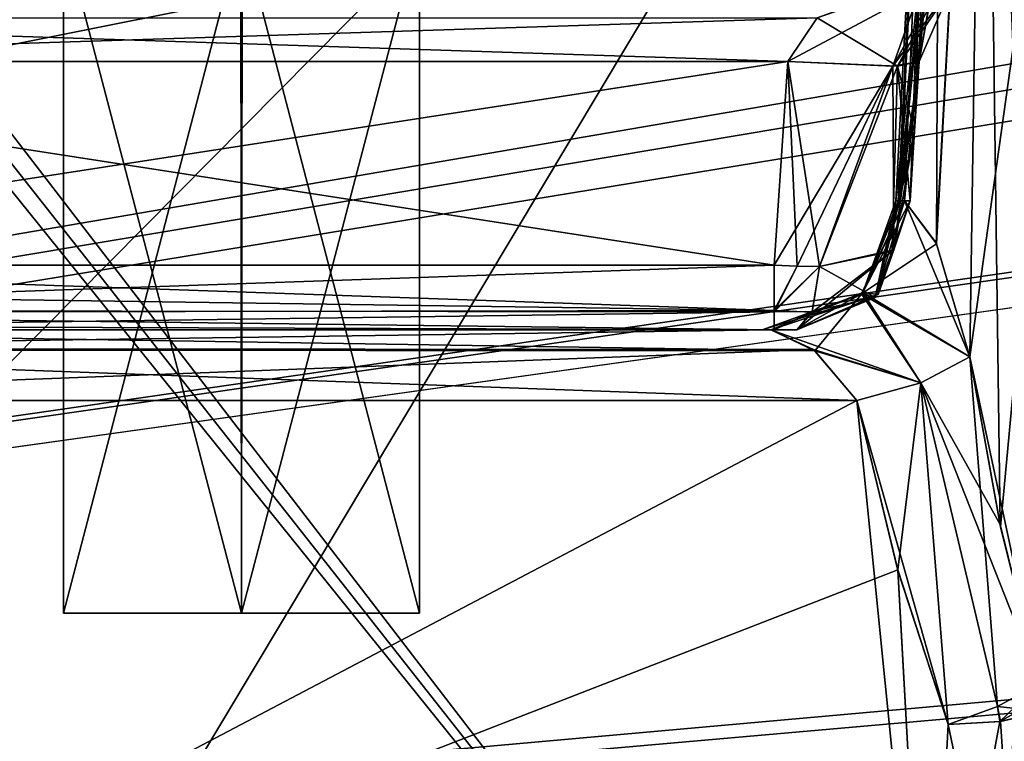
# Model space of a CAD drawing. Header units: inches. Extents: x -9.1 to 9.1, y -1.6 to 4.3.
# Tile 211 of 256: x -5.598 to -5.164, y -1.287 to -0.968. Entities that reach past the tile are written whole.
import ezdxf

# ---------------------------------------------------------------- set-up
doc = ezdxf.new("R2010")
doc.units = ezdxf.units.IN
doc.header["$LTSCALE"] = 65.185185
doc.header["$MEASUREMENT"] = 0
for name, color, linetype in [('10254', 7, 'CONTINUOUS'), ('10255', 7, 'CONTINUOUS'), ('10275', 7, 'CONTINUOUS'), ('10276', 7, 'CONTINUOUS'), ('2242', 7, 'CONTINUOUS'), ('2370', 7, 'CONTINUOUS'), ('2595', 7, 'CONTINUOUS'), ('2607', 7, 'CONTINUOUS'), ('2618', 7, 'CONTINUOUS'), ('2679', 7, 'CONTINUOUS'), ('2740', 7, 'CONTINUOUS'), ('2966', 7, 'CONTINUOUS'), ('2974', 7, 'CONTINUOUS'), ('3053', 7, 'CONTINUOUS'), ('3540', 7, 'CONTINUOUS'), ('3566', 7, 'CONTINUOUS'), ('4154', 7, 'CONTINUOUS'), ('4246', 7, 'CONTINUOUS'), ('7273', 7, 'CONTINUOUS'), ('7274', 7, 'CONTINUOUS'), ('7282', 7, 'CONTINUOUS'), ('7309', 7, 'CONTINUOUS'), ('7310', 7, 'CONTINUOUS'), ('7413', 7, 'CONTINUOUS'), ('7414', 7, 'CONTINUOUS'), ('7415', 7, 'CONTINUOUS'), ('7416', 7, 'CONTINUOUS'), ('7417', 7, 'CONTINUOUS'), ('7418', 7, 'CONTINUOUS'), ('7419', 7, 'CONTINUOUS'), ('7420', 7, 'CONTINUOUS'), ('7519', 7, 'CONTINUOUS'), ('7520', 7, 'CONTINUOUS'), ('7521', 7, 'CONTINUOUS'), ('7522', 7, 'CONTINUOUS'), ('7523', 7, 'CONTINUOUS'), ('7524', 7, 'CONTINUOUS'), ('7525', 7, 'CONTINUOUS'), ('7526', 7, 'CONTINUOUS'), ('7528', 7, 'CONTINUOUS'), ('7529', 7, 'CONTINUOUS'), ('7530', 7, 'CONTINUOUS')]:
    doc.layers.add(name, color=color, linetype=linetype)

msp = doc.modelspace()

# ---------------------------------------------------------------- linework, layer by layer
at = {"layer": '10254', "linetype": 'Continuous'}
for points in [[(-5.49969, -0.93, 1.72248), (-5.5785, -0.93, 1.80097), (-5.5, -1.23, 1.72247), (-5.49969, -0.93, 1.72248)], [(-5.5, -1.23, 1.72247), (-5.5785, -0.93, 1.80097), (-5.5785, -1.23, 1.80097), (-5.5, -1.23, 1.72247)], [(-5.4215, -1.23, 1.80097), (-5.49969, -0.93, 1.72248), (-5.5, -1.23, 1.72247), (-5.4215, -1.23, 1.80097)], [(-5.4215, -0.93, 1.80097), (-5.49969, -0.93, 1.72248), (-5.4215, -1.23, 1.80097), (-5.4215, -0.93, 1.80097)]]:
    msp.add_3dface(points, dxfattribs=at)
at = {"layer": '10255', "linetype": 'Continuous'}
for points in [[(-5.5785, -1.23, 1.80097), (-5.5785, -0.93, 1.80097), (-5.50031, -0.93, 1.87947), (-5.5785, -1.23, 1.80097)], [(-5.5, -1.23, 1.87947), (-5.5785, -1.23, 1.80097), (-5.50031, -0.93, 1.87947), (-5.5, -1.23, 1.87947)], [(-5.4215, -0.93, 1.80097), (-5.5, -1.23, 1.87947), (-5.50031, -0.93, 1.87947), (-5.4215, -0.93, 1.80097)], [(-5.4215, -0.93, 1.80097), (-5.4215, -1.23, 1.80097), (-5.5, -1.23, 1.87947), (-5.4215, -0.93, 1.80097)]]:
    msp.add_3dface(points, dxfattribs=at)
at = {"layer": '10275', "linetype": 'Continuous'}
for points in [[(-5.49969, -0.93, -1.87752), (-5.5785, -0.93, -1.79903), (-5.5, -1.23, -1.87753), (-5.49969, -0.93, -1.87752)], [(-5.5, -1.23, -1.87753), (-5.5785, -0.93, -1.79903), (-5.5785, -1.23, -1.79903), (-5.5, -1.23, -1.87753)], [(-5.4215, -1.23, -1.79903), (-5.49969, -0.93, -1.87752), (-5.5, -1.23, -1.87753), (-5.4215, -1.23, -1.79903)], [(-5.4215, -0.93, -1.79903), (-5.49969, -0.93, -1.87752), (-5.4215, -1.23, -1.79903), (-5.4215, -0.93, -1.79903)]]:
    msp.add_3dface(points, dxfattribs=at)
at = {"layer": '10276', "linetype": 'Continuous'}
for points in [[(-5.5785, -1.23, -1.79903), (-5.5785, -0.93, -1.79903), (-5.50031, -0.93, -1.72053), (-5.5785, -1.23, -1.79903)], [(-5.5, -1.23, -1.72053), (-5.5785, -1.23, -1.79903), (-5.50031, -0.93, -1.72053), (-5.5, -1.23, -1.72053)], [(-5.4215, -0.93, -1.79903), (-5.5, -1.23, -1.72053), (-5.50031, -0.93, -1.72053), (-5.4215, -0.93, -1.79903)], [(-5.4215, -0.93, -1.79903), (-5.4215, -1.23, -1.79903), (-5.5, -1.23, -1.72053), (-5.4215, -0.93, -1.79903)]]:
    msp.add_3dface(points, dxfattribs=at)
at = {"layer": '2242', "linetype": 'Continuous'}
for points in [[(-8.57837, -1.57343, 4.62775), (8.57837, -1.57343, 4.62775), (-8.52935, -0.63817, 4.57874), (-8.57837, -1.57343, 4.62775)], [(-8.52935, -0.63817, 4.57874), (8.57837, -1.57343, 4.62775), (-7.12257, -0.63817, 4.57874), (-8.52935, -0.63817, 4.57874)], [(-7.12257, -0.63817, 4.57874), (8.57837, -1.57343, 4.62775), (-6.87743, -0.63817, 4.57874), (-7.12257, -0.63817, 4.57874)], [(-6.87743, -0.63817, 4.57874), (8.57837, -1.57343, 4.62775), (-6.10626, -0.63866, 4.57876), (-6.87743, -0.63817, 4.57874)], [(-6.10626, -0.63866, 4.57876), (8.57837, -1.57343, 4.62775), (-5.89369, -0.63806, 4.57873), (-6.10626, -0.63866, 4.57876)], [(-5.89369, -0.63806, 4.57873), (8.57837, -1.57343, 4.62775), (-5.12257, -0.63817, 4.57874), (-5.89369, -0.63806, 4.57873)]]:
    msp.add_3dface(points, dxfattribs=at)
at = {"layer": '2370', "linetype": 'Continuous'}
for points in [[(-5.1258, -0.63817, 4.47526), (-5.17481, -1.57343, 4.42625), (-5.8937, -0.63817, 4.47526), (-5.1258, -0.63817, 4.47526)], [(-5.8937, -0.63817, 4.47526), (-5.17481, -1.57343, 4.42625), (-5.7482, -0.84517, 4.46441), (-5.8937, -0.63817, 4.47526)], [(-5.17481, -1.57343, 4.42625), (-5.73027, -0.88351, 4.4624), (-5.7482, -0.84517, 4.46441), (-5.17481, -1.57343, 4.42625)], [(-5.17481, -1.57343, 4.42625), (-5.70722, -1.22575, 4.44447), (-5.73027, -0.88351, 4.4624), (-5.17481, -1.57343, 4.42625)], [(-5.17481, -1.57343, 4.42625), (-5.68549, -1.57343, 4.42625), (-5.70722, -1.22575, 4.44447), (-5.17481, -1.57343, 4.42625)]]:
    msp.add_3dface(points, dxfattribs=at)
at = {"layer": '2595', "linetype": 'Continuous'}
msp.add_3dface([(-5.1258, -0.63817, -4.47526), (-5.17481, -1.57343, -4.42625), (-5.15335, -1.5728, -4.41726), (-5.1258, -0.63817, -4.47526)], dxfattribs=at)
at = {"layer": '2607', "linetype": 'Continuous'}
for points in [[(-5.7303, -0.88342, -4.46241), (-5.7072, -1.2257, -4.44447), (-5.1258, -0.63817, -4.47526), (-5.7303, -0.88342, -4.46241)], [(-5.7072, -1.2257, -4.44447), (-5.68551, -1.57343, -4.42625), (-5.1258, -0.63817, -4.47526), (-5.7072, -1.2257, -4.44447)], [(-5.68551, -1.57343, -4.42625), (-5.17481, -1.57343, -4.42625), (-5.1258, -0.63817, -4.47526), (-5.68551, -1.57343, -4.42625)]]:
    msp.add_3dface(points, dxfattribs=at)
at = {"layer": '2618', "linetype": 'Continuous'}
for points in [[(-1.8937, -0.63817, -4.57874), (-8.57837, -1.57343, -4.62775), (-1.93714, -0.6183, -4.5777), (-1.8937, -0.63817, -4.57874)], [(-1.93714, -0.6183, -4.5777), (-8.57837, -1.57343, -4.62775), (-2.10631, -0.63806, -4.57873), (-1.93714, -0.6183, -4.5777)], [(-3.8937, -0.63817, -4.57874), (-8.57837, -1.57343, -4.62775), (-3.93714, -0.6183, -4.5777), (-3.8937, -0.63817, -4.57874)], [(-3.93714, -0.6183, -4.5777), (-8.57837, -1.57343, -4.62775), (-4.10631, -0.63806, -4.57873), (-3.93714, -0.6183, -4.5777)], [(3.12257, -0.63817, -4.57874), (-8.57837, -1.57343, -4.62775), (3.08276, -0.62178, -4.57788), (3.12257, -0.63817, -4.57874)], [(3.08276, -0.62178, -4.57788), (-8.57837, -1.57343, -4.62775), (2.87743, -0.63817, -4.57874), (3.08276, -0.62178, -4.57788)], [(-2.87743, -0.63817, -4.57874), (-8.57837, -1.57343, -4.62775), (-2.91724, -0.62178, -4.57788), (-2.87743, -0.63817, -4.57874)], [(-2.91724, -0.62178, -4.57788), (-8.57837, -1.57343, -4.62775), (-3.12257, -0.63817, -4.57874), (-2.91724, -0.62178, -4.57788)], [(-4.87743, -0.63817, -4.57874), (-8.57837, -1.57343, -4.62775), (-4.91724, -0.62178, -4.57788), (-4.87743, -0.63817, -4.57874)], [(-4.91724, -0.62178, -4.57788), (-8.57837, -1.57343, -4.62775), (-5.12257, -0.63817, -4.57874), (-4.91724, -0.62178, -4.57788)], [(6.1063, -0.63817, -4.57874), (-8.57837, -1.57343, -4.62775), (5.89369, -0.63806, -4.57873), (6.1063, -0.63817, -4.57874)], [(5.89369, -0.63806, -4.57873), (-8.57837, -1.57343, -4.62775), (5.12257, -0.63817, -4.57874), (5.89369, -0.63806, -4.57873)], [(4.1063, -0.63817, -4.57874), (-8.57837, -1.57343, -4.62775), (3.89369, -0.63806, -4.57873), (4.1063, -0.63817, -4.57874)], [(3.89369, -0.63806, -4.57873), (-8.57837, -1.57343, -4.62775), (3.12257, -0.63817, -4.57874), (3.89369, -0.63806, -4.57873)], [(2.1063, -0.63817, -4.57874), (-8.57837, -1.57343, -4.62775), (1.89369, -0.63806, -4.57873), (2.1063, -0.63817, -4.57874)], [(1.89369, -0.63806, -4.57873), (-8.57837, -1.57343, -4.62775), (-1.8937, -0.63817, -4.57874), (1.89369, -0.63806, -4.57873)], [(-2.10631, -0.63806, -4.57873), (-8.57837, -1.57343, -4.62775), (-2.87743, -0.63817, -4.57874), (-2.10631, -0.63806, -4.57873)], [(-4.10631, -0.63806, -4.57873), (-8.57837, -1.57343, -4.62775), (-4.87743, -0.63817, -4.57874), (-4.10631, -0.63806, -4.57873)], [(8.57837, -1.57343, -4.62775), (-8.57837, -1.57343, -4.62775), (8.52935, -0.63817, -4.57874), (8.57837, -1.57343, -4.62775)], [(8.52935, -0.63817, -4.57874), (-8.57837, -1.57343, -4.62775), (7.12257, -0.63817, -4.57874), (8.52935, -0.63817, -4.57874)], [(7.12257, -0.63817, -4.57874), (-8.57837, -1.57343, -4.62775), (6.87743, -0.63817, -4.57874), (7.12257, -0.63817, -4.57874)], [(6.87743, -0.63817, -4.57874), (-8.57837, -1.57343, -4.62775), (6.1063, -0.63817, -4.57874), (6.87743, -0.63817, -4.57874)], [(5.12257, -0.63817, -4.57874), (-8.57837, -1.57343, -4.62775), (4.87743, -0.63817, -4.57874), (5.12257, -0.63817, -4.57874)], [(4.87743, -0.63817, -4.57874), (-8.57837, -1.57343, -4.62775), (4.1063, -0.63817, -4.57874), (4.87743, -0.63817, -4.57874)], [(2.87743, -0.63817, -4.57874), (-8.57837, -1.57343, -4.62775), (2.1063, -0.63817, -4.57874), (2.87743, -0.63817, -4.57874)], [(-3.12257, -0.63817, -4.57874), (-8.57837, -1.57343, -4.62775), (-3.8937, -0.63817, -4.57874), (-3.12257, -0.63817, -4.57874)], [(-5.12257, -0.63817, -4.57874), (-8.57837, -1.57343, -4.62775), (-5.8937, -0.63817, -4.57874), (-5.12257, -0.63817, -4.57874)]]:
    msp.add_3dface(points, dxfattribs=at)
at = {"layer": '2679', "linetype": 'Continuous'}
for points in [[(-5.21133, -1.04814, -3.6), (-5.20975, -1.04814, -3.57427), (-5.1919, -0.67738, -3.6), (-5.21133, -1.04814, -3.6)], [(-5.2104, -1.04814, -3.61979), (-5.21133, -1.04814, -3.6), (-5.17224, -0.67738, -3.6846), (-5.2104, -1.04814, -3.61979)], [(-5.17224, -0.67738, -3.6846), (-5.21133, -1.04814, -3.6), (-5.1919, -0.67738, -3.6), (-5.17224, -0.67738, -3.6846)], [(-5.20762, -1.04814, -3.63941), (-5.2104, -1.04814, -3.61979), (-5.17224, -0.67738, -3.6846), (-5.20762, -1.04814, -3.63941)], [(-5.20975, -1.04814, -3.57427), (-5.20506, -1.04814, -3.54893), (-5.1919, -0.67738, -3.6), (-5.20975, -1.04814, -3.57427)], [(-5.19363, -1.06663, -3.68705), (-5.20762, -1.04814, -3.63941), (-5.17224, -0.67738, -3.6846), (-5.19363, -1.06663, -3.68705)], [(-5.20506, -1.04814, -3.54893), (-5.2031, -1.01737, -3.54776), (-5.1919, -0.67738, -3.6), (-5.20506, -1.04814, -3.54893)], [(-5.2031, -1.01737, -3.54776), (-5.20113, -0.98664, -3.54659), (-5.1919, -0.67738, -3.6), (-5.2031, -1.01737, -3.54776)], [(-5.20113, -0.98664, -3.54659), (-5.19061, -0.92629, -3.52471), (-5.1919, -0.67738, -3.6), (-5.20113, -0.98664, -3.54659)], [(-5.17877, -1.11693, -3.71932), (-5.19363, -1.06663, -3.68705), (-5.17224, -0.67738, -3.6846), (-5.17877, -1.11693, -3.71932)], [(-5.17877, -1.11693, -3.71932), (-5.1173, -0.67738, -3.75187), (-5.16517, -1.192, -3.7436), (-5.17877, -1.11693, -3.71932)], [(-5.1173, -0.67738, -3.75187), (-5.17877, -1.11693, -3.71932), (-5.17224, -0.67738, -3.6846), (-5.1173, -0.67738, -3.75187)], [(-5.1173, -0.67738, -3.75187), (-5.14803, -1.26111, -3.76609), (-5.16517, -1.192, -3.7436), (-5.1173, -0.67738, -3.75187)]]:
    msp.add_3dface(points, dxfattribs=at)
at = {"layer": '2740', "linetype": 'Continuous'}
for points in [[(-5.22861, -1.13627, 3.69695), (-5.83865, -1.13627, 3.69695), (-5.82228, -1.44873, 3.82319), (-5.22861, -1.13627, 3.69695)], [(-5.19722, -1.44873, 3.82319), (-5.22861, -1.13627, 3.69695), (-5.82228, -1.44873, 3.82319), (-5.19722, -1.44873, 3.82319)], [(-5.22861, -1.13627, 3.69695), (-5.19722, -1.44873, 3.82319), (-5.21045, -1.21116, 3.7272), (-5.22861, -1.13627, 3.69695)], [(-5.19722, -1.44873, 3.82319), (-5.18835, -1.27924, 3.75471), (-5.21045, -1.21116, 3.7272), (-5.19722, -1.44873, 3.82319)]]:
    msp.add_3dface(points, dxfattribs=at)
at = {"layer": '2966', "linetype": 'Continuous'}
for points in [[(-5.84181, -1.105, 3.50599), (-5.84226, -1.105, 3.65059), (-5.26648, -1.105, 3.65059), (-5.84181, -1.105, 3.50599)], [(-5.26507, -1.105, 3.50597), (-5.84181, -1.105, 3.50599), (-5.27037, -1.105, 3.57837), (-5.26507, -1.105, 3.50597)], [(-5.27037, -1.105, 3.57837), (-5.84181, -1.105, 3.50599), (-5.26648, -1.105, 3.65059), (-5.27037, -1.105, 3.57837)], [(-5.25506, -1.105, 3.5077), (-5.26507, -1.105, 3.50597), (-5.27037, -1.105, 3.57837), (-5.25506, -1.105, 3.5077)]]:
    msp.add_3dface(points, dxfattribs=at)
at = {"layer": '2974', "linetype": 'Continuous'}
for points in [[(-5.84226, -1.105, -3.65059), (-5.84226, -1.105, -3.50597), (-5.2651, -1.105, -3.50597), (-5.84226, -1.105, -3.65059)], [(-5.26648, -1.105, -3.65059), (-5.84226, -1.105, -3.65059), (-5.27037, -1.105, -3.57837), (-5.26648, -1.105, -3.65059)], [(-5.27037, -1.105, -3.57837), (-5.84226, -1.105, -3.65059), (-5.2651, -1.105, -3.50597), (-5.27037, -1.105, -3.57837)], [(-5.25506, -1.105, -3.5077), (-5.27037, -1.105, -3.57837), (-5.26, -1.105, -3.5064), (-5.25506, -1.105, -3.5077)], [(-5.27037, -1.105, -3.57837), (-5.2651, -1.105, -3.50597), (-5.26, -1.105, -3.5064), (-5.27037, -1.105, -3.57837)]]:
    msp.add_3dface(points, dxfattribs=at)
at = {"layer": '3053', "linetype": 'Continuous'}
for points in [[(-5.25904, -0.98664, 3.4713), (-5.84548, -0.98664, 3.4713), (-5.2651, -1.07657, 3.47601), (-5.25904, -0.98664, 3.4713)], [(-5.84548, -0.98664, 3.4713), (-5.84077, -1.07657, 3.47601), (-5.2651, -1.07657, 3.47601), (-5.84548, -0.98664, 3.4713)]]:
    msp.add_3dface(points, dxfattribs=at)
at = {"layer": '3540', "linetype": 'Continuous'}
for points in [[(-5.82228, -1.44873, -3.82319), (-5.83865, -1.13627, -3.69695), (-5.22861, -1.13627, -3.69695), (-5.82228, -1.44873, -3.82319)], [(-5.82228, -1.44873, -3.82319), (-5.22861, -1.13627, -3.69695), (-5.21049, -1.21098, -3.72713), (-5.82228, -1.44873, -3.82319)], [(-5.19722, -1.44873, -3.82319), (-5.82228, -1.44873, -3.82319), (-5.21049, -1.21098, -3.72713), (-5.19722, -1.44873, -3.82319)], [(-5.18835, -1.27925, -3.75471), (-5.19722, -1.44873, -3.82319), (-5.21049, -1.21098, -3.72713), (-5.18835, -1.27925, -3.75471)]]:
    msp.add_3dface(points, dxfattribs=at)
at = {"layer": '3566', "linetype": 'Continuous'}
for points in [[(-5.84077, -1.07657, -3.47601), (-5.84548, -0.98664, -3.4713), (-5.25904, -0.98664, -3.4713), (-5.84077, -1.07657, -3.47601)], [(-5.2651, -1.07657, -3.47601), (-5.84077, -1.07657, -3.47601), (-5.25904, -0.98664, -3.4713), (-5.2651, -1.07657, -3.47601)]]:
    msp.add_3dface(points, dxfattribs=at)
at = {"layer": '4154', "linetype": 'Continuous'}
for points in [[(-5.15371, -1.44167, -3.84043), (-5.19722, -1.44873, -3.82319), (-5.1462, -1.27341, -3.77099), (-5.15371, -1.44167, -3.84043)], [(-5.1462, -1.27341, -3.77099), (-5.19722, -1.44873, -3.82319), (-5.16545, -1.27789, -3.75906), (-5.1462, -1.27341, -3.77099)], [(-5.16545, -1.27789, -3.75906), (-5.19722, -1.44873, -3.82319), (-5.18835, -1.27925, -3.75471), (-5.16545, -1.27789, -3.75906)]]:
    msp.add_3dface(points, dxfattribs=at)
at = {"layer": '4246', "linetype": 'Continuous'}
for points in [[(-5.20975, -1.04814, 3.57427), (-5.21133, -1.04814, 3.6), (-5.17224, -0.67738, 3.5154), (-5.20975, -1.04814, 3.57427)], [(-5.21133, -1.04814, 3.6), (-5.2104, -1.04814, 3.61979), (-5.1919, -0.67738, 3.6), (-5.21133, -1.04814, 3.6)], [(-5.17224, -0.67738, 3.5154), (-5.21133, -1.04814, 3.6), (-5.1919, -0.67738, 3.6), (-5.17224, -0.67738, 3.5154)], [(-5.2104, -1.04814, 3.61979), (-5.20762, -1.04814, 3.63941), (-5.1919, -0.67738, 3.6), (-5.2104, -1.04814, 3.61979)], [(-5.20975, -1.04814, 3.57427), (-5.17224, -0.67738, 3.5154), (-5.20113, -0.98664, 3.54659), (-5.20975, -1.04814, 3.57427)], [(-5.20762, -1.04814, 3.63941), (-5.19342, -1.06706, 3.68756), (-5.1919, -0.67738, 3.6), (-5.20762, -1.04814, 3.63941)], [(-5.20113, -0.98664, 3.54659), (-5.17224, -0.67738, 3.5154), (-5.19007, -0.92493, 3.52354), (-5.20113, -0.98664, 3.54659)], [(-5.19342, -1.06706, 3.68756), (-5.17877, -1.11693, 3.71932), (-5.17224, -0.67738, 3.6846), (-5.19342, -1.06706, 3.68756)], [(-5.1919, -0.67738, 3.6), (-5.19342, -1.06706, 3.68756), (-5.17224, -0.67738, 3.6846), (-5.1919, -0.67738, 3.6)], [(-5.17224, -0.67738, 3.6846), (-5.17877, -1.11693, 3.71932), (-5.16539, -1.19098, 3.74326), (-5.17224, -0.67738, 3.6846)], [(-5.13124, -0.96295, 3.7599), (-5.17224, -0.67738, 3.6846), (-5.14505, -1.24804, 3.7678), (-5.13124, -0.96295, 3.7599)], [(-5.14505, -1.24804, 3.7678), (-5.17224, -0.67738, 3.6846), (-5.14601, -1.25651, 3.76755), (-5.14505, -1.24804, 3.7678)], [(-5.14601, -1.25651, 3.76755), (-5.17224, -0.67738, 3.6846), (-5.14803, -1.2611, 3.7661), (-5.14601, -1.25651, 3.76755)], [(-5.14803, -1.2611, 3.7661), (-5.17224, -0.67738, 3.6846), (-5.16539, -1.19098, 3.74326), (-5.14803, -1.2611, 3.7661)], [(-5.2031, -1.01741, 3.54776), (-5.20975, -1.04814, 3.57427), (-5.20113, -0.98664, 3.54659), (-5.2031, -1.01741, 3.54776)], [(-5.20506, -1.04814, 3.54892), (-5.20975, -1.04814, 3.57427), (-5.2031, -1.01741, 3.54776), (-5.20506, -1.04814, 3.54892)]]:
    msp.add_3dface(points, dxfattribs=at)
at = {"layer": '7273', "linetype": 'Continuous'}
for points in [[(-5.14613, -1.27338, 3.77106), (-5.16528, -1.27787, 3.75913), (-5.15431, -1.44194, 3.83988), (-5.14613, -1.27338, 3.77106)], [(-5.15431, -1.44194, 3.83988), (-5.18835, -1.27924, 3.75471), (-5.19722, -1.44873, 3.82319), (-5.15431, -1.44194, 3.83988)], [(-5.16528, -1.27787, 3.75913), (-5.18835, -1.27924, 3.75471), (-5.15431, -1.44194, 3.83988), (-5.16528, -1.27787, 3.75913)]]:
    msp.add_3dface(points, dxfattribs=at)
at = {"layer": '7274', "linetype": 'Continuous'}
for points in [[(-5.14613, -1.27338, 3.77106), (-5.14803, -1.2611, 3.7661), (-5.16655, -1.27128, 3.75635), (-5.14613, -1.27338, 3.77106)], [(-5.18835, -1.27924, 3.75471), (-5.16528, -1.27787, 3.75913), (-5.16655, -1.27128, 3.75635), (-5.18835, -1.27924, 3.75471)], [(-5.16528, -1.27787, 3.75913), (-5.14613, -1.27338, 3.77106), (-5.16655, -1.27128, 3.75635), (-5.16528, -1.27787, 3.75913)]]:
    msp.add_3dface(points, dxfattribs=at)
at = {"layer": '7282', "linetype": 'Continuous'}
for points in [[(-5.10434, -0.63882, 4.46615), (-5.17481, -1.57343, 4.42625), (-5.1258, -0.63817, 4.47526), (-5.10434, -0.63882, 4.46615)], [(-5.15377, -1.5728, 4.41769), (-5.17481, -1.57343, 4.42625), (-5.10434, -0.63882, 4.46615), (-5.15377, -1.5728, 4.41769)]]:
    msp.add_3dface(points, dxfattribs=at)
at = {"layer": '7309', "linetype": 'Continuous'}
for points in [[(-5.84861, -0.96759, 3.46239), (-5.84548, -0.98664, 3.4713), (-5.24615, -0.96732, 3.4621), (-5.84861, -0.96759, 3.46239)], [(-5.84548, -0.98664, 3.4713), (-5.25904, -0.98664, 3.4713), (-5.24615, -0.96732, 3.4621), (-5.84548, -0.98664, 3.4713)]]:
    msp.add_3dface(points, dxfattribs=at)
at = {"layer": '7310', "linetype": 'Continuous'}
for points in [[(-5.20113, -0.98664, 3.54659), (-5.16473, -0.90326, 3.48013), (-5.21071, -0.98864, 3.49603), (-5.20113, -0.98664, 3.54659)], [(-5.16473, -0.90326, 3.48013), (-5.17913, -0.94326, 3.46894), (-5.21071, -0.98864, 3.49603), (-5.16473, -0.90326, 3.48013)], [(-5.16473, -0.90326, 3.48013), (-5.20113, -0.98664, 3.54659), (-5.19007, -0.92493, 3.52354), (-5.16473, -0.90326, 3.48013)], [(-5.17913, -0.94326, 3.46894), (-5.24615, -0.96732, 3.4621), (-5.21071, -0.98864, 3.49603), (-5.17913, -0.94326, 3.46894)], [(-5.24615, -0.96732, 3.4621), (-5.25904, -0.98664, 3.4713), (-5.21071, -0.98864, 3.49603), (-5.24615, -0.96732, 3.4621)]]:
    msp.add_3dface(points, dxfattribs=at)
at = {"layer": '7413', "linetype": 'Continuous'}
for points in [[(-5.25904, -0.98664, 3.4713), (-5.2651, -1.07657, 3.47601), (-5.25491, -1.07689, 3.4769), (-5.25904, -0.98664, 3.4713)], [(-5.25904, -0.98664, 3.4713), (-5.25491, -1.07689, 3.4769), (-5.24505, -1.07714, 3.4795), (-5.25904, -0.98664, 3.4713)], [(-5.25904, -0.98664, 3.4713), (-5.24505, -1.07714, 3.4795), (-5.21071, -0.98864, 3.49603), (-5.25904, -0.98664, 3.4713)], [(-5.21071, -0.98864, 3.49603), (-5.24505, -1.07714, 3.4795), (-5.213, -1.07028, 3.50523), (-5.21071, -0.98864, 3.49603)], [(-5.20506, -1.04814, 3.54892), (-5.21071, -0.98864, 3.49603), (-5.213, -1.07028, 3.50523), (-5.20506, -1.04814, 3.54892)], [(-5.2031, -1.01741, 3.54776), (-5.20113, -0.98664, 3.54659), (-5.21071, -0.98864, 3.49603), (-5.2031, -1.01741, 3.54776)], [(-5.20506, -1.04814, 3.54892), (-5.2031, -1.01741, 3.54776), (-5.21071, -0.98864, 3.49603), (-5.20506, -1.04814, 3.54892)]]:
    msp.add_3dface(points, dxfattribs=at)
at = {"layer": '7414', "linetype": 'Continuous'}
for points in [[(-5.22051, -1.0908, 3.52634), (-5.20506, -1.04814, 3.54892), (-5.213, -1.07028, 3.50523), (-5.22051, -1.0908, 3.52634)], [(-5.24505, -1.07714, 3.4795), (-5.22051, -1.0908, 3.52634), (-5.213, -1.07028, 3.50523), (-5.24505, -1.07714, 3.4795)], [(-5.24505, -1.07714, 3.4795), (-5.24822, -1.09696, 3.48843), (-5.22051, -1.0908, 3.52634), (-5.24505, -1.07714, 3.4795)], [(-5.24822, -1.09696, 3.48843), (-5.25506, -1.105, 3.5077), (-5.22051, -1.0908, 3.52634), (-5.24822, -1.09696, 3.48843)]]:
    msp.add_3dface(points, dxfattribs=at)
at = {"layer": '7415', "linetype": 'Continuous'}
for points in [[(-5.2651, -1.07657, 3.47601), (-5.2651, -1.09704, 3.48561), (-5.25491, -1.07689, 3.4769), (-5.2651, -1.07657, 3.47601)], [(-5.25491, -1.07689, 3.4769), (-5.2651, -1.09704, 3.48561), (-5.24505, -1.07714, 3.4795), (-5.25491, -1.07689, 3.4769)], [(-5.24505, -1.07714, 3.4795), (-5.2651, -1.09704, 3.48561), (-5.24822, -1.09696, 3.48843), (-5.24505, -1.07714, 3.4795)], [(-5.2651, -1.09704, 3.48561), (-5.26507, -1.105, 3.50597), (-5.24822, -1.09696, 3.48843), (-5.2651, -1.09704, 3.48561)], [(-5.24822, -1.09696, 3.48843), (-5.26507, -1.105, 3.50597), (-5.25506, -1.105, 3.5077), (-5.24822, -1.09696, 3.48843)]]:
    msp.add_3dface(points, dxfattribs=at)
at = {"layer": '7416', "linetype": 'Continuous'}
for points in [[(-5.2651, -1.07657, 3.47601), (-5.84077, -1.07657, 3.47601), (-5.84077, -1.09649, 3.48503), (-5.2651, -1.07657, 3.47601)], [(-5.2651, -1.09704, 3.48561), (-5.2651, -1.07657, 3.47601), (-5.84077, -1.09649, 3.48503), (-5.2651, -1.09704, 3.48561)], [(-5.84181, -1.105, 3.50599), (-5.2651, -1.09704, 3.48561), (-5.84077, -1.09649, 3.48503), (-5.84181, -1.105, 3.50599)], [(-5.26507, -1.105, 3.50597), (-5.2651, -1.09704, 3.48561), (-5.84181, -1.105, 3.50599), (-5.26507, -1.105, 3.50597)]]:
    msp.add_3dface(points, dxfattribs=at)
at = {"layer": '7417', "linetype": 'Continuous'}
for points in [[(-5.2265, -1.08909, 3.643), (-5.20762, -1.04814, 3.63941), (-5.22051, -1.0908, 3.52634), (-5.2265, -1.08909, 3.643)], [(-5.20762, -1.04814, 3.63941), (-5.2104, -1.04814, 3.61979), (-5.22051, -1.0908, 3.52634), (-5.20762, -1.04814, 3.63941)], [(-5.20975, -1.04814, 3.57427), (-5.20506, -1.04814, 3.54892), (-5.22051, -1.0908, 3.52634), (-5.20975, -1.04814, 3.57427)], [(-5.21133, -1.04814, 3.6), (-5.20975, -1.04814, 3.57427), (-5.22051, -1.0908, 3.52634), (-5.21133, -1.04814, 3.6)], [(-5.2104, -1.04814, 3.61979), (-5.21133, -1.04814, 3.6), (-5.22051, -1.0908, 3.52634), (-5.2104, -1.04814, 3.61979)], [(-5.25506, -1.105, 3.5077), (-5.27037, -1.105, 3.57837), (-5.2265, -1.08909, 3.643), (-5.25506, -1.105, 3.5077)], [(-5.27037, -1.105, 3.57837), (-5.26648, -1.105, 3.65059), (-5.2265, -1.08909, 3.643), (-5.27037, -1.105, 3.57837)], [(-5.25506, -1.105, 3.5077), (-5.2265, -1.08909, 3.643), (-5.22051, -1.0908, 3.52634), (-5.25506, -1.105, 3.5077)]]:
    msp.add_3dface(points, dxfattribs=at)
at = {"layer": '7418', "linetype": 'Continuous'}
for points in [[(-5.20762, -1.04814, 3.63941), (-5.2265, -1.08909, 3.643), (-5.19342, -1.06706, 3.68756), (-5.20762, -1.04814, 3.63941)], [(-5.19342, -1.06706, 3.68756), (-5.2265, -1.08909, 3.643), (-5.17877, -1.11693, 3.71932), (-5.19342, -1.06706, 3.68756)], [(-5.2265, -1.08909, 3.643), (-5.26648, -1.105, 3.65059), (-5.20033, -1.12849, 3.70174), (-5.2265, -1.08909, 3.643)], [(-5.17877, -1.11693, 3.71932), (-5.2265, -1.08909, 3.643), (-5.20033, -1.12849, 3.70174), (-5.17877, -1.11693, 3.71932)], [(-5.26648, -1.105, 3.65059), (-5.24774, -1.11376, 3.67887), (-5.20033, -1.12849, 3.70174), (-5.26648, -1.105, 3.65059)], [(-5.24774, -1.11376, 3.67887), (-5.22861, -1.13627, 3.69695), (-5.20033, -1.12849, 3.70174), (-5.24774, -1.11376, 3.67887)]]:
    msp.add_3dface(points, dxfattribs=at)
at = {"layer": '7419', "linetype": 'Continuous'}
for points in [[(-5.17877, -1.11693, 3.71932), (-5.20033, -1.12849, 3.70174), (-5.16539, -1.19098, 3.74326), (-5.17877, -1.11693, 3.71932)], [(-5.20033, -1.12849, 3.70174), (-5.22861, -1.13627, 3.69695), (-5.18835, -1.27924, 3.75471), (-5.20033, -1.12849, 3.70174)], [(-5.20033, -1.12849, 3.70174), (-5.14803, -1.2611, 3.7661), (-5.16539, -1.19098, 3.74326), (-5.20033, -1.12849, 3.70174)], [(-5.14803, -1.2611, 3.7661), (-5.20033, -1.12849, 3.70174), (-5.16655, -1.27128, 3.75635), (-5.14803, -1.2611, 3.7661)], [(-5.20033, -1.12849, 3.70174), (-5.18835, -1.27924, 3.75471), (-5.16655, -1.27128, 3.75635), (-5.20033, -1.12849, 3.70174)], [(-5.18835, -1.27924, 3.75471), (-5.22861, -1.13627, 3.69695), (-5.21045, -1.21116, 3.7272), (-5.18835, -1.27924, 3.75471)]]:
    msp.add_3dface(points, dxfattribs=at)
at = {"layer": '7420', "linetype": 'Continuous'}
for points in [[(-5.26648, -1.105, 3.65059), (-5.84226, -1.105, 3.65059), (-5.8413, -1.11326, 3.67812), (-5.26648, -1.105, 3.65059)], [(-5.24774, -1.11376, 3.67887), (-5.26648, -1.105, 3.65059), (-5.8413, -1.11326, 3.67812), (-5.24774, -1.11376, 3.67887)], [(-5.83865, -1.13627, 3.69695), (-5.24774, -1.11376, 3.67887), (-5.8413, -1.11326, 3.67812), (-5.83865, -1.13627, 3.69695)], [(-5.22861, -1.13627, 3.69695), (-5.24774, -1.11376, 3.67887), (-5.83865, -1.13627, 3.69695), (-5.22861, -1.13627, 3.69695)]]:
    msp.add_3dface(points, dxfattribs=at)
at = {"layer": '7519', "linetype": 'Continuous'}
for points in [[(-5.84122, -1.11392, -3.67909), (-5.84226, -1.105, -3.65059), (-5.24711, -1.11428, -3.6796), (-5.84122, -1.11392, -3.67909)], [(-5.24711, -1.11428, -3.6796), (-5.84226, -1.105, -3.65059), (-5.26648, -1.105, -3.65059), (-5.24711, -1.11428, -3.6796)], [(-5.83865, -1.13627, -3.69695), (-5.84122, -1.11392, -3.67909), (-5.22861, -1.13627, -3.69695), (-5.83865, -1.13627, -3.69695)], [(-5.22861, -1.13627, -3.69695), (-5.84122, -1.11392, -3.67909), (-5.24711, -1.11428, -3.6796), (-5.22861, -1.13627, -3.69695)]]:
    msp.add_3dface(points, dxfattribs=at)
at = {"layer": '7520', "linetype": 'Continuous'}
for points in [[(-5.20762, -1.04814, -3.63941), (-5.17877, -1.11693, -3.71932), (-5.22591, -1.08852, -3.64289), (-5.20762, -1.04814, -3.63941)], [(-5.20762, -1.04814, -3.63941), (-5.19363, -1.06663, -3.68705), (-5.17877, -1.11693, -3.71932), (-5.20762, -1.04814, -3.63941)], [(-5.24711, -1.11428, -3.6796), (-5.26648, -1.105, -3.65059), (-5.22591, -1.08852, -3.64289), (-5.24711, -1.11428, -3.6796)], [(-5.24711, -1.11428, -3.6796), (-5.22591, -1.08852, -3.64289), (-5.20031, -1.12848, -3.70175), (-5.24711, -1.11428, -3.6796)], [(-5.22591, -1.08852, -3.64289), (-5.17877, -1.11693, -3.71932), (-5.20031, -1.12848, -3.70175), (-5.22591, -1.08852, -3.64289)], [(-5.22861, -1.13627, -3.69695), (-5.24711, -1.11428, -3.6796), (-5.20031, -1.12848, -3.70175), (-5.22861, -1.13627, -3.69695)]]:
    msp.add_3dface(points, dxfattribs=at)
at = {"layer": '7521', "linetype": 'Continuous'}
for points in [[(-5.20506, -1.04814, -3.54893), (-5.20975, -1.04814, -3.57427), (-5.22591, -1.08852, -3.64289), (-5.20506, -1.04814, -3.54893)], [(-5.20506, -1.04814, -3.54893), (-5.22591, -1.08852, -3.64289), (-5.2192, -1.08943, -3.52738), (-5.20506, -1.04814, -3.54893)], [(-5.20975, -1.04814, -3.57427), (-5.21133, -1.04814, -3.6), (-5.22591, -1.08852, -3.64289), (-5.20975, -1.04814, -3.57427)], [(-5.21133, -1.04814, -3.6), (-5.2104, -1.04814, -3.61979), (-5.22591, -1.08852, -3.64289), (-5.21133, -1.04814, -3.6)], [(-5.2104, -1.04814, -3.61979), (-5.20762, -1.04814, -3.63941), (-5.22591, -1.08852, -3.64289), (-5.2104, -1.04814, -3.61979)], [(-5.2192, -1.08943, -3.52738), (-5.26648, -1.105, -3.65059), (-5.27037, -1.105, -3.57837), (-5.2192, -1.08943, -3.52738)], [(-5.25506, -1.105, -3.5077), (-5.2192, -1.08943, -3.52738), (-5.27037, -1.105, -3.57837), (-5.25506, -1.105, -3.5077)], [(-5.22591, -1.08852, -3.64289), (-5.26648, -1.105, -3.65059), (-5.2192, -1.08943, -3.52738), (-5.22591, -1.08852, -3.64289)]]:
    msp.add_3dface(points, dxfattribs=at)
at = {"layer": '7522', "linetype": 'Continuous'}
for points in [[(-5.20506, -1.04814, -3.54893), (-5.2192, -1.08943, -3.52738), (-5.21229, -1.06981, -3.50638), (-5.20506, -1.04814, -3.54893)], [(-5.2192, -1.08943, -3.52738), (-5.25506, -1.105, -3.5077), (-5.21229, -1.06981, -3.50638), (-5.2192, -1.08943, -3.52738)], [(-5.21229, -1.06981, -3.50638), (-5.25506, -1.105, -3.5077), (-5.24831, -1.09723, -3.4887), (-5.21229, -1.06981, -3.50638)], [(-5.24505, -1.07714, -3.4795), (-5.21229, -1.06981, -3.50638), (-5.24831, -1.09723, -3.4887), (-5.24505, -1.07714, -3.4795)]]:
    msp.add_3dface(points, dxfattribs=at)
at = {"layer": '7523', "linetype": 'Continuous'}
for points in [[(-5.2651, -1.09648, -3.48503), (-5.2651, -1.07657, -3.47601), (-5.25492, -1.07688, -3.4769), (-5.2651, -1.09648, -3.48503)], [(-5.24505, -1.07714, -3.4795), (-5.2651, -1.09648, -3.48503), (-5.25492, -1.07688, -3.4769), (-5.24505, -1.07714, -3.4795)], [(-5.24505, -1.07714, -3.4795), (-5.24831, -1.09723, -3.4887), (-5.2651, -1.09648, -3.48503), (-5.24505, -1.07714, -3.4795)], [(-5.2651, -1.09648, -3.48503), (-5.24831, -1.09723, -3.4887), (-5.2651, -1.105, -3.50597), (-5.2651, -1.09648, -3.48503)], [(-5.24831, -1.09723, -3.4887), (-5.25506, -1.105, -3.5077), (-5.2651, -1.105, -3.50597), (-5.24831, -1.09723, -3.4887)], [(-5.2651, -1.105, -3.50597), (-5.25506, -1.105, -3.5077), (-5.26, -1.105, -3.5064), (-5.2651, -1.105, -3.50597)]]:
    msp.add_3dface(points, dxfattribs=at)
at = {"layer": '7524', "linetype": 'Continuous'}
for points in [[(-5.85699, -1.0882, -3.47903), (-5.84077, -1.07657, -3.47601), (-5.2651, -1.09648, -3.48503), (-5.85699, -1.0882, -3.47903)], [(-5.84077, -1.07657, -3.47601), (-5.2651, -1.07657, -3.47601), (-5.2651, -1.09648, -3.48503), (-5.84077, -1.07657, -3.47601)], [(-5.8713, -1.0975, -3.48613), (-5.85699, -1.0882, -3.47903), (-5.2651, -1.09648, -3.48503), (-5.8713, -1.0975, -3.48613)], [(-5.8713, -1.0975, -3.48613), (-5.2651, -1.09648, -3.48503), (-5.2651, -1.105, -3.50597), (-5.8713, -1.0975, -3.48613)], [(-5.85755, -1.10302, -3.49525), (-5.8713, -1.0975, -3.48613), (-5.2651, -1.105, -3.50597), (-5.85755, -1.10302, -3.49525)], [(-5.84226, -1.105, -3.50597), (-5.85755, -1.10302, -3.49525), (-5.2651, -1.105, -3.50597), (-5.84226, -1.105, -3.50597)]]:
    msp.add_3dface(points, dxfattribs=at)
at = {"layer": '7525', "linetype": 'Continuous'}
for points in [[(-5.2651, -1.07657, -3.47601), (-5.25904, -0.98664, -3.4713), (-5.21264, -0.98864, -3.49353), (-5.2651, -1.07657, -3.47601)], [(-5.25492, -1.07688, -3.4769), (-5.2651, -1.07657, -3.47601), (-5.21264, -0.98864, -3.49353), (-5.25492, -1.07688, -3.4769)], [(-5.24505, -1.07714, -3.4795), (-5.25492, -1.07688, -3.4769), (-5.21264, -0.98864, -3.49353), (-5.24505, -1.07714, -3.4795)], [(-5.21229, -1.06981, -3.50638), (-5.24505, -1.07714, -3.4795), (-5.21264, -0.98864, -3.49353), (-5.21229, -1.06981, -3.50638)], [(-5.20113, -0.98664, -3.54659), (-5.21229, -1.06981, -3.50638), (-5.21264, -0.98864, -3.49353), (-5.20113, -0.98664, -3.54659)], [(-5.20113, -0.98664, -3.54659), (-5.2031, -1.01737, -3.54776), (-5.21229, -1.06981, -3.50638), (-5.20113, -0.98664, -3.54659)], [(-5.2031, -1.01737, -3.54776), (-5.20506, -1.04814, -3.54893), (-5.21229, -1.06981, -3.50638), (-5.2031, -1.01737, -3.54776)]]:
    msp.add_3dface(points, dxfattribs=at)
at = {"layer": '7526', "linetype": 'Continuous'}
for points in [[(-5.16473, -0.90326, -3.48013), (-5.19061, -0.92629, -3.52471), (-5.21264, -0.98864, -3.49353), (-5.16473, -0.90326, -3.48013)], [(-5.16473, -0.90326, -3.48013), (-5.21264, -0.98864, -3.49353), (-5.18012, -0.94443, -3.4682), (-5.16473, -0.90326, -3.48013)], [(-5.19061, -0.92629, -3.52471), (-5.20113, -0.98664, -3.54659), (-5.21264, -0.98864, -3.49353), (-5.19061, -0.92629, -3.52471)], [(-5.21264, -0.98864, -3.49353), (-5.25904, -0.98664, -3.4713), (-5.18012, -0.94443, -3.4682), (-5.21264, -0.98864, -3.49353)], [(-5.18012, -0.94443, -3.4682), (-5.25904, -0.98664, -3.4713), (-5.24615, -0.96732, -3.46209), (-5.18012, -0.94443, -3.4682)]]:
    msp.add_3dface(points, dxfattribs=at)
at = {"layer": '7528', "linetype": 'Continuous'}
for points in [[(-5.25904, -0.98664, -3.4713), (-5.84864, -0.96738, -3.46216), (-5.24615, -0.96732, -3.46209), (-5.25904, -0.98664, -3.4713)], [(-5.84548, -0.98664, -3.4713), (-5.84864, -0.96738, -3.46216), (-5.25904, -0.98664, -3.4713), (-5.84548, -0.98664, -3.4713)]]:
    msp.add_3dface(points, dxfattribs=at)
at = {"layer": '7529', "linetype": 'Continuous'}
for points in [[(-5.20031, -1.12848, -3.70175), (-5.17877, -1.11693, -3.71932), (-5.16655, -1.27128, -3.75635), (-5.20031, -1.12848, -3.70175)], [(-5.14803, -1.26111, -3.76609), (-5.17877, -1.11693, -3.71932), (-5.16517, -1.192, -3.7436), (-5.14803, -1.26111, -3.76609)], [(-5.17877, -1.11693, -3.71932), (-5.14803, -1.26111, -3.76609), (-5.16655, -1.27128, -3.75635), (-5.17877, -1.11693, -3.71932)], [(-5.22861, -1.13627, -3.69695), (-5.20031, -1.12848, -3.70175), (-5.21049, -1.21098, -3.72713), (-5.22861, -1.13627, -3.69695)], [(-5.20031, -1.12848, -3.70175), (-5.18835, -1.27925, -3.75471), (-5.21049, -1.21098, -3.72713), (-5.20031, -1.12848, -3.70175)], [(-5.18835, -1.27925, -3.75471), (-5.20031, -1.12848, -3.70175), (-5.16655, -1.27128, -3.75635), (-5.18835, -1.27925, -3.75471)]]:
    msp.add_3dface(points, dxfattribs=at)
at = {"layer": '7530', "linetype": 'Continuous'}
for points in [[(-5.14803, -1.26111, -3.76609), (-5.16545, -1.27789, -3.75906), (-5.16655, -1.27128, -3.75635), (-5.14803, -1.26111, -3.76609)], [(-5.16545, -1.27789, -3.75906), (-5.14803, -1.26111, -3.76609), (-5.14682, -1.26734, -3.76822), (-5.16545, -1.27789, -3.75906)], [(-5.1462, -1.27341, -3.77099), (-5.16545, -1.27789, -3.75906), (-5.14682, -1.26734, -3.76822), (-5.1462, -1.27341, -3.77099)], [(-5.16545, -1.27789, -3.75906), (-5.18835, -1.27925, -3.75471), (-5.16655, -1.27128, -3.75635), (-5.16545, -1.27789, -3.75906)]]:
    msp.add_3dface(points, dxfattribs=at)

doc.saveas('drawing.dxf')
